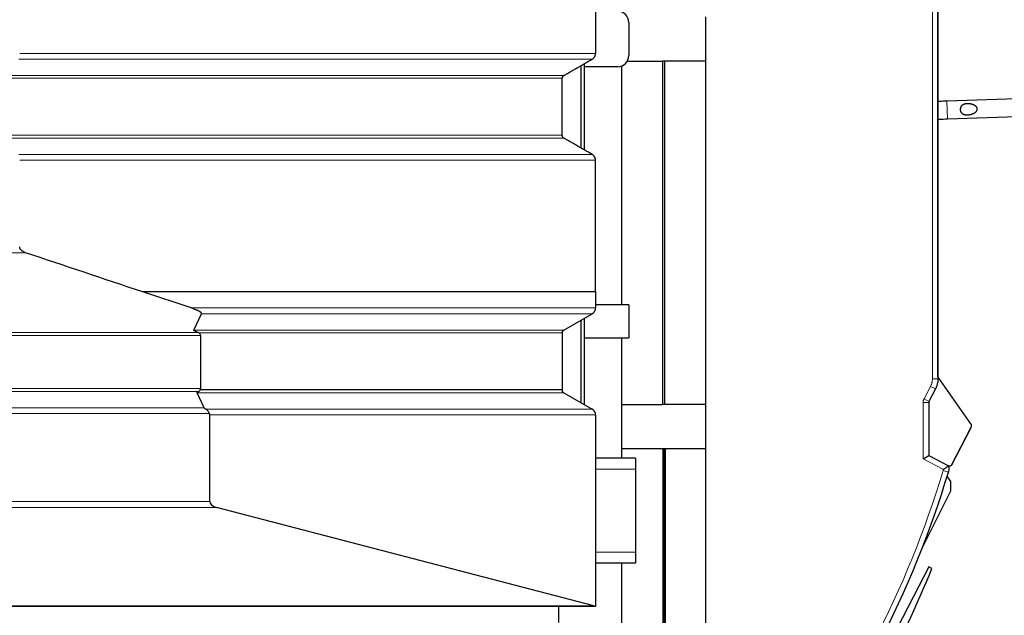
# Model space of a CAD drawing. Header units: inches. Extents: x 0 to 23760, y -13 to 16800.
# Tile 193 of 256: x 12204 to 13092, y 12969 to 13507. Entities that reach past the tile are written whole.
import ezdxf

# ---------------------------------------------------------------- set-up
doc = ezdxf.new("R2010")
doc.units = ezdxf.units.IN
doc.layers.add('1', color=7, linetype='Continuous', true_color=0xffffff)
doc.layers.add('254', color=7, linetype='Continuous', true_color=0xffffff)
doc.styles.add('latin_extended', font='simplex.shx')
doc.dimstyles.get("Standard").update_dxf_attribs({"dimtxt": 0.18, "dimasz": 0.18, "dimexe": 0.18, "dimexo": 0.0625, "dimgap": 0.09, "dimtad": 0, "dimtih": 1, "dimtoh": 1, "dimdec": 4, "dimzin": 0, "dimdsep": 46, "dimtxsty": 'Standard', "dimcen": 0.09, "dimadec": 0, "dimazin": 0, "dimtfac": 1, "dimtdec": 4, "dimtofl": 0, "dimtmove": 0, "dimatfit": 3, "dimfxl": 1, "dimtolj": 1, "dimtzin": 0, "dimarcsym": 0})

# ---------------------------------------------------------------- blocks, each defined once
blk = doc.blocks.new('_U8')
at = {"layer": '254', "color": 3, "linetype": 'Continuous', "lineweight": 13, "transparency": 16777216}
for p, q in [((12007.08, 14837.04), (13646.48, 14837.04)), ((13606.48, 14697.04), (13606.48, 11301.8)), ((11695.49, 11161.8), (13646.48, 11161.8))]:
    blk.add_line(p, q, dxfattribs=at)
at = {"layer": '254', "color": 3, "transparency": 16777216}
for points in [[(13629.82, 14697.04), (13583.15, 14697.04), (13606.48, 14837.04)], [(13583.15, 11301.8), (13629.82, 11301.8), (13606.48, 11161.8)]]:
    blk.add_solid(points, dxfattribs=at)
at = {"layer": 'Defpoints', "color": 0, "transparency": 16777216}
for p in [(11967.08, 14837.04), (11655.49, 11161.8), (13606.48, 11161.8)]:
    blk.add_point(p, dxfattribs=at)
at = {"layer": '254', "color": 2, "lineweight": 13, "transparency": 16777216, "insert": (13396.48, 12752.75), "char_height": 140, "attachment_point": 1, "rotation": 90, "style": 'latin_extended'}
blk.add_mtext('\\A1;3675', dxfattribs=at)

msp = doc.modelspace()

# ---------------------------------------------------------------- linework, layer by layer
at = {"layer": '1', "color": 2, "linetype": 'Continuous', "lineweight": 25}
for p, q in [((12723.523, 13630.302), (12723.523, 13476.898)), ((13032.528, 13608.957), (13032.528, 13183.054)), ((13032.539, 13606.711), (13032.535, 13184.948)), ((13032.535, 13184.949), (13032.539, 13606.711)), ((13032.535, 13184.948), (13032.539, 13606.711)), ((13032.535, 13184.949), (13032.539, 13606.711)), ((13032.535, 13184.949), (13032.539, 13606.711)), ((12822.99, 13469.802), (12822.99, 13509.802)), ((12753.486, 13504.802), (12753.486, 13474.802)), ((12710.486, 13391.318), (12710.486, 13465.905)), ((12713.486, 13389.582), (12713.486, 13467.633)), ((12743.486, 13464.802), (12713.486, 13464.802)), ((12746.94, 13465.413), (12746.94, 13249.803)), ((12752.145, 13469.802), (12783.99, 13469.802)), ((12785.99, 13469.802), (12783.99, 13469.802)), ((12783.99, 13469.802), (12783.99, 13159.802)), ((12823.04, 13469.802), (12785.99, 13469.802)), ((12785.99, 13159.802), (12785.99, 13469.802)), ((12823.04, 13159.802), (12823.04, 13469.802)), ((12693.523, 13402.845), (12693.523, 13454.381)), ((13173.434, 13438.342), (13040.515, 13433.694)), ((13041.074, 13417.704), (13173.993, 13422.352)), ((13041.078, 13417.704), (13041.078, 13417.706)), ((12358.43, 13246.893), (12315.062, 13261.388)), ((12723.523, 13261.388), (12723.523, 13246.893)), ((12753.486, 13249.802), (12723.524, 13249.802)), ((12753.486, 13249.802), (12753.486, 13219.802)), ((12361.01, 13226.979), (12367.962, 13241.702)), ((12695.023, 13226.979), (12720.523, 13241.702)), ((12710.486, 13161.325), (12710.486, 13235.912)), ((12713.486, 13159.592), (12713.486, 13237.643)), ((12367.245, 13174.086), (12367.245, 13222.163)), ((12693.523, 13224.381), (12693.523, 13172.845)), ((12713.486, 13219.802), (12753.486, 13219.802)), ((12746.94, 13219.806), (12746.94, 13159.802)), ((13032.535, 13184.949), (13032.535, 13184.948)), ((13032.535, 13184.949), (13032.535, 13184.949)), ((13032.535, 13184.949), (13032.535, 13184.949)), ((13032.535, 13184.948), (13032.535, 13184.948)), ((13032.721, 13184.381), (13032.721, 13184.381)), ((13062.304, 13142.241), (13032.721, 13184.381)), ((13032.721, 13184.381), (13032.721, 13184.381)), ((13032.721, 13184.381), (13032.721, 13184.381)), ((13062.304, 13142.241), (13032.721, 13184.381)), ((13032.721, 13184.381), (13032.721, 13184.381)), ((12370.181, 13156.766), (12363.924, 13170.247)), ((12693.523, 13172.845), (12366.78, 13172.845)), ((12695.023, 13170.247), (12720.523, 13155.525)), ((13030.268, 13173.82), (13024.416, 13162.578)), ((13024.19, 13161.653), (13024.19, 13113.6)), ((12746.94, 13159.802), (12783.99, 13159.802)), ((12746.99, 13159.802), (12746.99, 13119.802)), ((12785.99, 13159.802), (12783.99, 13159.802)), ((12823.04, 13159.802), (12785.99, 13159.802)), ((12822.99, 13119.802), (12822.99, 13159.802)), ((12375.284, 13072.237), (12375.284, 13150.329)), ((12723.523, 13150.329), (12723.523, 12977.516)), ((13062.51, 13139.132), (13044.746, 13105.008)), ((13044.746, 13105.008), (13062.509, 13139.132)), ((13044.746, 13105.008), (13062.509, 13139.132)), ((13044.746, 13105.008), (13062.51, 13139.132)), ((13044.746, 13105.008), (13062.509, 13139.132)), ((12784.197, 13119.802), (12746.94, 13119.802)), ((12746.94, 13119.802), (12746.94, 13111.301)), ((12786.196, 13119.802), (12784.196, 13119.802)), ((12784.197, 13119.802), (12784.197, 12935.139)), ((12785.783, 13119.802), (12785.783, 12935.139)), ((12785.794, 12935.139), (12785.794, 13119.802)), ((12786.186, 13119.802), (12786.186, 12935.139)), ((12786.196, 13119.802), (12786.197, 13119.802)), ((12786.197, 12935.139), (12786.197, 13119.802)), ((12823.04, 13119.802), (12786.197, 13119.802)), ((12823.04, 12935.139), (12823.04, 13119.802)), ((12759.486, 13111.302), (12723.524, 13111.302)), ((12759.486, 13111.302), (12759.486, 13101.302)), ((13019.19, 13110.566), (13024.19, 13113.6)), ((13024.19, 13113.6), (13042.003, 13104.327)), ((12759.486, 13101.302), (12759.486, 13026.302)), ((13042.017, 13104.348), (13043.924, 13104.472)), ((13042.017, 13104.348), (13043.924, 13104.472)), ((13044.229, 13104.541), (13043.924, 13104.472)), ((13043.924, 13104.472), (13043.924, 13104.472)), ((13043.924, 13104.472), (13043.924, 13104.472)), ((13044.746, 13105.008), (13044.746, 13105.008)), ((13044.746, 13105.008), (13044.746, 13105.008)), ((12721.996, 12977.835), (12381.394, 13066.77)), ((12759.486, 13026.302), (12759.486, 13016.302)), ((12759.486, 13016.302), (12723.524, 13016.302)), ((12746.94, 13016.304), (12746.94, 12935.139)), ((13024.325, 13013.059), (12924.661, 12821.605)), ((13027.045, 13011.457), (13024.325, 13013.059)), ((12723.523, 12977.302), (11828.49, 12977.302)), ((12690.49, 12962.802), (12690.49, 12977.308)), ((12723.523, 12977.302), (12723.523, 12977.516))]:
    msp.add_line(p, q, dxfattribs=at)
at = {"layer": '1', "color": 110, "linetype": 'Continuous', "lineweight": 13}
for p, q in [((13027.528, 13183.054), (13027.528, 13608.957)), ((12720.523, 13471.702), (12203.007, 13471.702)), ((12693.523, 13454.381), (12195.772, 13454.381)), ((12695.023, 13456.979), (12196.174, 13456.979)), ((13041.078, 13417.706), (13040.519, 13433.694)), ((12693.523, 13402.845), (12195.772, 13402.845)), ((12695.024, 13400.247), (12196.174, 13400.247)), ((12720.523, 13385.525), (12203.007, 13385.525)), ((12723.523, 13380.329), (12203.811, 13380.329)), ((11828.49, 13296.839), (12208.996, 13296.839)), ((12723.523, 13246.893), (12358.43, 13246.893)), ((12720.523, 13241.702), (12367.962, 13241.702)), ((11828.49, 13224.759), (12364.7, 13224.759)), ((11828.49, 13222.163), (12367.245, 13222.163)), ((12695.023, 13226.979), (12361.01, 13226.979)), ((12693.523, 13224.381), (12365.547, 13224.381)), ((13032.528, 13183.054), (13027.528, 13183.054)), ((11828.49, 13174.086), (12367.245, 13174.086)), ((11828.49, 13171.488), (12365.296, 13171.488)), ((12695.023, 13170.247), (12363.924, 13170.247)), ((13019.981, 13164.887), (13025.833, 13176.129)), ((13030.268, 13173.82), (13025.833, 13176.129)), ((13024.19, 13161.653), (13019.19, 13161.653)), ((13019.19, 13110.566), (13019.19, 13161.653)), ((13024.416, 13162.578), (13019.981, 13164.887)), ((11828.49, 13156.766), (12370.181, 13156.766)), ((11828.49, 13151.57), (12375.024, 13151.57)), ((12720.523, 13155.525), (12371.861, 13155.525)), ((12375.284, 13150.329), (12723.523, 13150.329)), ((13062.304, 13142.241), (13062.304, 13142.241)), ((13062.304, 13142.241), (13062.304, 13142.241)), ((13062.304, 13142.241), (13062.304, 13142.241)), ((13062.304, 13142.241), (13062.304, 13142.241)), ((13062.509, 13139.132), (13062.51, 13139.132)), ((13062.509, 13139.132), (13062.509, 13139.132)), ((13062.509, 13139.132), (13062.509, 13139.132)), ((13062.51, 13139.132), (13062.51, 13139.132)), ((13037.373, 13101.101), (13019.19, 13110.566)), ((12759.486, 13101.302), (12723.524, 13101.302)), ((13041.971, 13098.686), (13037.182, 13100.124)), ((13043.924, 13104.472), (13043.924, 13104.472)), ((13043.924, 13104.472), (13043.924, 13104.472)), ((13044.746, 13105.008), (13044.746, 13105.008)), ((13044.746, 13105.008), (13044.746, 13105.008)), ((11828.49, 13072.237), (12375.284, 13072.237)), ((11828.49, 13066.77), (12381.394, 13066.77)), ((12759.486, 13026.302), (12723.524, 13026.302)), ((11828.49, 12977.835), (12721.996, 12977.835))]:
    msp.add_line(p, q, dxfattribs=at)
at = {"layer": '1', "color": 2, "linetype": 'Continuous', "lineweight": 25}
for centre, radius, start, end in [((12743.486, 13504.802), 10, 0, 90), ((12743.486, 13474.802), 10, 270, 0), ((13033.535, 13184.962), 1, 180.75092, 215.464042), ((13033.535, 13184.962), 1, 180.750902, 215.464024), ((13059.848, 13140.517), 3, 332.500018, 35.06918), ((13059.848, 13140.517), 3, 332.5, 35.069162), ((12179.884, 13357.517), 900.105, 321.711747, 343.288253), ((13043.859, 13105.47), 1, 273.723669, 332.5), ((13043.859, 13105.47), 1, 273.723669, 332.5), ((11917.176, 13467.736), 1200, 327.348122, 337.651878)]:
    msp.add_arc(centre, radius, start, end, dxfattribs=at)
at = {"layer": '1', "color": 110, "linetype": 'Continuous', "lineweight": 13}
msp.add_arc((12179.884, 13357.517), 895.105, 321.711747, 343.288253, dxfattribs=at)
at = {"layer": '1', "color": 2, "linetype": 'Continuous', "lineweight": 25}
for centre, major_axis, ratio, start_param, end_param in [((12362.049, 13222.163), (-5.196, 0), 0.5773503, 3.1415927, 3.9738821), ((12362.049, 13174.086), (-5.196, 0), 0.5773503, 2.7151144, 3.1415927), ((12393.377, 13151.57), (-23.23, 5.434), 0.1095524, 0.0855698, 0.4130237), ((12385.676, 13072.237), (10.392, 0), 0.5773503, 3.1415927, 4.2876561), ((12726.278, 12983.302), (-10.392, 0), 0.5773503, 1.1460635, 1.3024822)]:
    msp.add_ellipse(centre, major_axis=major_axis, ratio=ratio, start_param=start_param, end_param=end_param, dxfattribs=at)
at = {"layer": '1', "color": 110, "linetype": 'Continuous', "lineweight": 13}
msp.add_open_spline([(12203.811, 13476.898), (12723.523, 13476.898)], degree=1, dxfattribs=at)
at = {"layer": '1', "color": 2, "linetype": 'Continuous', "lineweight": 25}
for points, degree in [([(12695.023, 13456.979), (12707.773, 13464.34), (12720.523, 13471.702)], 2), ([(12720.523, 13385.525), (12707.774, 13392.886), (12695.024, 13400.247)], 2), ([(12723.523, 13261.388), (12723.523, 13320.858), (12723.523, 13380.329)], 2), ([(12315.062, 13261.388), (12279.707, 13273.205), (12244.351, 13285.022), (12208.996, 13296.839)], 3)]:
    msp.add_open_spline(points, degree=degree, dxfattribs=at)
for points, weights in [([(12720.523, 13471.702), (12723.523, 13473.434), (12723.523, 13476.898)], [1, 0.866025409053, 1]), ([(12693.523, 13454.381), (12693.523, 13456.113), (12695.023, 13456.979)], [1, 0.866025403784, 1]), ([(12695.024, 13400.247), (12693.524, 13401.113), (12693.523, 13402.845)], [1, 0.866025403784, 1]), ([(12723.523, 13380.329), (12723.523, 13383.793), (12720.523, 13385.525)], [1, 0.866025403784, 1]), ([(12720.523, 13241.702), (12723.52, 13243.432), (12723.523, 13246.893)], [1, 0.866133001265, 0.999784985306]), ([(12693.523, 13224.381), (12693.523, 13226.113), (12695.023, 13226.979)], [1, 0.866025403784, 1]), ([(12695.023, 13170.247), (12693.523, 13171.113), (12693.523, 13172.845)], [1, 0.86602540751, 1]), ([(12723.523, 13150.329), (12723.523, 13153.793), (12720.523, 13155.525)], [1, 0.866025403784, 1])]:
    msp.add_rational_spline(points, weights, degree=2, dxfattribs=at)
for points, knots in [([(13040.515, 13433.694), (13038.372, 13433.619), (13035.695, 13433.526), (13033.054, 13433.435), (13032.46, 13433.414)], [0, 0, 0, 0, 0.773631, 1, 1, 1, 1]), ([(13053.62, 13423.352), (13053.492, 13423.518), (13053.378, 13423.692), (13053.174, 13424.055), (13053.084, 13424.244), (13052.987, 13424.492), (13052.968, 13424.542), (13052.941, 13424.617), (13052.932, 13424.643), (13052.915, 13424.694), (13052.873, 13424.821), (13052.837, 13424.95), (13052.759, 13425.261), (13052.721, 13425.472), (13052.683, 13425.793), (13052.673, 13425.901), (13052.664, 13426.064), (13052.661, 13426.119), (13052.659, 13426.227), (13052.658, 13426.282), (13052.659, 13426.553), (13052.674, 13426.767), (13052.715, 13427.086), (13052.732, 13427.191), (13052.763, 13427.349), (13052.779, 13427.428), (13052.798, 13427.506), (13052.811, 13427.558), (13052.817, 13427.584), (13052.879, 13427.818), (13052.946, 13428.018), (13053.107, 13428.405), (13053.199, 13428.591), (13053.332, 13428.815), (13053.359, 13428.86), (13053.416, 13428.948), (13053.502, 13429.077), (13053.595, 13429.201), (13053.789, 13429.441), (13053.928, 13429.591), (13054.154, 13429.801), (13054.232, 13429.869), (13054.353, 13429.967), (13054.394, 13429.999), (13054.476, 13430.061), (13054.518, 13430.092), (13054.729, 13430.241), (13054.906, 13430.35), (13055.272, 13430.547), (13055.461, 13430.636), (13055.706, 13430.737), (13055.756, 13430.756), (13055.854, 13430.794), (13056.003, 13430.849), (13056.154, 13430.899), (13056.457, 13430.993), (13056.662, 13431.046), (13057.077, 13431.14), (13057.287, 13431.18), (13057.605, 13431.229), (13057.711, 13431.245), (13057.872, 13431.265), (13057.926, 13431.271), (13058.033, 13431.283), (13058.087, 13431.289), (13058.356, 13431.315), (13058.571, 13431.33), (13059, 13431.35), (13059.215, 13431.355), (13059.643, 13431.354), (13059.856, 13431.349), (13060.283, 13431.33), (13060.709, 13431.301), (13061.134, 13431.255), (13061.453, 13431.213), (13061.559, 13431.198), (13061.771, 13431.166), (13061.876, 13431.149), (13062.192, 13431.094), (13062.4, 13431.052), (13062.813, 13430.961), (13063.017, 13430.911), (13063.423, 13430.801), (13063.624, 13430.741), (13064.022, 13430.61), (13064.219, 13430.54), (13064.609, 13430.387), (13064.802, 13430.305), (13065.04, 13430.193), (13065.088, 13430.171), (13065.182, 13430.124), (13065.23, 13430.101), (13065.371, 13430.029), (13065.463, 13429.979), (13065.738, 13429.824), (13065.917, 13429.715), (13066.178, 13429.537), (13066.263, 13429.476), (13066.389, 13429.381), (13066.431, 13429.348), (13066.514, 13429.282), (13066.555, 13429.249), (13066.757, 13429.078), (13066.909, 13428.934), (13067.123, 13428.702), (13067.191, 13428.623), (13067.323, 13428.458), (13067.386, 13428.373), (13067.475, 13428.241), (13067.518, 13428.173), (13067.56, 13428.104), (13067.587, 13428.058), (13067.6, 13428.034), (13067.665, 13427.916), (13067.713, 13427.82), (13067.798, 13427.623), (13067.836, 13427.522), (13067.884, 13427.368), (13067.907, 13427.289), (13067.926, 13427.21), (13067.938, 13427.157), (13067.943, 13427.13), (13067.99, 13426.889), (13068.007, 13426.674), (13067.997, 13426.404), (13067.991, 13426.323), (13067.982, 13426.241), (13067.975, 13426.187), (13067.972, 13426.16), (13067.951, 13426.025), (13067.928, 13425.919), (13067.872, 13425.711), (13067.839, 13425.609), (13067.781, 13425.458), (13067.76, 13425.408), (13067.728, 13425.334), (13067.717, 13425.309), (13067.694, 13425.26), (13067.635, 13425.139), (13067.571, 13425.022), (13067.461, 13424.841), (13067.402, 13424.752), (13067.278, 13424.581), (13067.213, 13424.497), (13067.112, 13424.375), (13067.077, 13424.334), (13067.006, 13424.255), (13066.97, 13424.216), (13066.788, 13424.023), (13066.635, 13423.879), (13066.315, 13423.609), (13066.149, 13423.481), (13065.806, 13423.241), (13065.63, 13423.128), (13065.357, 13422.967), (13065.265, 13422.915), (13065.08, 13422.814), (13064.987, 13422.765), (13064.705, 13422.623), (13064.515, 13422.535), (13064.13, 13422.369), (13063.935, 13422.292), (13063.541, 13422.146), (13063.342, 13422.078), (13062.94, 13421.952), (13062.737, 13421.893), (13062.326, 13421.784), (13062.119, 13421.734), (13061.857, 13421.676), (13061.805, 13421.665), (13061.7, 13421.643), (13061.542, 13421.611), (13061.384, 13421.582), (13061.068, 13421.527), (13060.857, 13421.495), (13060.434, 13421.439), (13060.222, 13421.416), (13059.797, 13421.378), (13059.584, 13421.365), (13059.158, 13421.347), (13058.944, 13421.343), (13058.516, 13421.346), (13058.301, 13421.353), (13058.032, 13421.37), (13057.978, 13421.374), (13057.87, 13421.383), (13057.816, 13421.387), (13057.654, 13421.403), (13057.547, 13421.414), (13057.228, 13421.455), (13057.017, 13421.489), (13056.601, 13421.574), (13056.395, 13421.624), (13056.091, 13421.713), (13055.99, 13421.745), (13055.84, 13421.797), (13055.79, 13421.815), (13055.692, 13421.852), (13055.643, 13421.871), (13055.4, 13421.97), (13055.212, 13422.058), (13054.85, 13422.257), (13054.676, 13422.366), (13054.467, 13422.518), (13054.426, 13422.549), (13054.344, 13422.613), (13054.304, 13422.646), (13054.185, 13422.746), (13054.031, 13422.885), (13053.888, 13423.034), (13053.784, 13423.151), (13053.734, 13423.21), (13053.684, 13423.27), (13053.652, 13423.311), (13053.636, 13423.332), (13053.62, 13423.352)], [0, 0, 0, 0, 0.015625, 0.015625, 0.03125, 0.03125, 0.0351562, 0.0351562, 0.0371094, 0.0371094, 0.0390625, 0.046875, 0.046875, 0.0625, 0.0625, 0.0703125, 0.0703125, 0.0742187, 0.0742187, 0.078125, 0.078125, 0.09375, 0.09375, 0.1015625, 0.1015625, 0.1054687, 0.1074219, 0.1074219, 0.109375, 0.109375, 0.125, 0.125, 0.140625, 0.140625, 0.1445312, 0.1445312, 0.1484375, 0.15625, 0.15625, 0.171875, 0.171875, 0.1796875, 0.1796875, 0.1835937, 0.1835937, 0.1875, 0.1875, 0.203125, 0.203125, 0.21875, 0.21875, 0.2226562, 0.2226562, 0.2265625, 0.234375, 0.234375, 0.25, 0.25, 0.265625, 0.265625, 0.2734375, 0.2734375, 0.2773438, 0.2773438, 0.28125, 0.28125, 0.296875, 0.296875, 0.3125, 0.3125, 0.328125, 0.328125, 0.34375, 0.359375, 0.359375, 0.3671875, 0.3671875, 0.375, 0.375, 0.390625, 0.390625, 0.40625, 0.40625, 0.421875, 0.421875, 0.4375, 0.4375, 0.453125, 0.453125, 0.4570313, 0.4570313, 0.4609375, 0.4609375, 0.46875, 0.46875, 0.484375, 0.484375, 0.4921875, 0.4921875, 0.4960938, 0.4960938, 0.5, 0.5, 0.515625, 0.515625, 0.5234375, 0.5234375, 0.53125, 0.53125, 0.5351563, 0.5371094, 0.5371094, 0.5390625, 0.5390625, 0.546875, 0.546875, 0.5546875, 0.5546875, 0.5585938, 0.5605469, 0.5605469, 0.5625, 0.5625, 0.578125, 0.578125, 0.5820313, 0.5839844, 0.5839844, 0.5859375, 0.5859375, 0.59375, 0.59375, 0.6015625, 0.6015625, 0.6054688, 0.6054688, 0.6074219, 0.6074219, 0.609375, 0.6171875, 0.6171875, 0.625, 0.625, 0.6328125, 0.6328125, 0.6367188, 0.6367188, 0.640625, 0.640625, 0.65625, 0.65625, 0.671875, 0.671875, 0.6875, 0.6875, 0.6953125, 0.6953125, 0.703125, 0.703125, 0.71875, 0.71875, 0.734375, 0.734375, 0.75, 0.75, 0.765625, 0.765625, 0.78125, 0.78125, 0.7851563, 0.7851563, 0.7890625, 0.796875, 0.796875, 0.8125, 0.8125, 0.828125, 0.828125, 0.84375, 0.84375, 0.859375, 0.859375, 0.875, 0.875, 0.8789063, 0.8789063, 0.8828125, 0.8828125, 0.890625, 0.890625, 0.90625, 0.90625, 0.921875, 0.921875, 0.9296875, 0.9296875, 0.9335938, 0.9335938, 0.9375, 0.9375, 0.953125, 0.953125, 0.96875, 0.96875, 0.9726562, 0.9726562, 0.9765625, 0.9765625, 0.984375, 0.9921875, 0.9921875, 0.9960937, 0.9980469, 0.9980469, 1, 1, 1, 1]), ([(13032.478, 13417.406), (13032.877, 13417.419), (13035.671, 13417.516), (13038.524, 13417.615), (13041.074, 13417.704)], [0, 0, 0, 0, 0.1432449, 1, 1, 1, 1]), ([(12208.996, 13296.839), (12208.703, 13296.937), (12208.414, 13297.044), (12207.844, 13297.281), (12207.564, 13297.411), (12207.15, 13297.624), (12207.013, 13297.698), (12206.742, 13297.853), (12206.608, 13297.934), (12206.343, 13298.104), (12206.212, 13298.193), (12206.018, 13298.334), (12205.954, 13298.382), (12205.826, 13298.48), (12205.763, 13298.53), (12205.576, 13298.683), (12205.455, 13298.79), (12205.219, 13299.013), (12205.104, 13299.129), (12204.939, 13299.312), (12204.884, 13299.374), (12204.778, 13299.502), (12204.727, 13299.567), (12204.576, 13299.766), (12204.482, 13299.904), (12204.308, 13300.19), (12204.229, 13300.339), (12204.122, 13300.572), (12204.088, 13300.652), (12204.041, 13300.774), (12204.026, 13300.815), (12203.998, 13300.897), (12203.984, 13300.939), (12203.92, 13301.146), (12203.88, 13301.315), (12203.826, 13301.66), (12203.812, 13301.835), (12203.811, 13302.014)], [0, 0, 0, 0, 0.125, 0.125, 0.25, 0.25, 0.3125, 0.3125, 0.375, 0.375, 0.4375, 0.4375, 0.46875, 0.46875, 0.5, 0.5, 0.5625, 0.5625, 0.625, 0.625, 0.65625, 0.65625, 0.6875, 0.6875, 0.75, 0.75, 0.8125, 0.8125, 0.84375, 0.84375, 0.859375, 0.859375, 0.875, 0.875, 0.9375, 0.9375, 1, 1, 1, 1]), ([(12723.523, 13261.388), (12675.423, 13261.388), (12627.322, 13261.388), (12531.121, 13261.388), (12483.02, 13261.388), (12394.967, 13261.388), (12355.015, 13261.388), (12315.062, 13261.388)], [0, 0, 0, 0, 0.3532817, 0.3532817, 0.7065634, 0.7065634, 1, 1, 1, 1]), ([(12367.962, 13241.702), (12367.979, 13241.74), (12367.992, 13241.778), (12368.007, 13241.854), (12368.009, 13241.892), (12368.006, 13241.968), (12368.001, 13242.006), (12367.987, 13242.063), (12367.981, 13242.083), (12367.969, 13242.121), (12367.962, 13242.14), (12367.938, 13242.196), (12367.919, 13242.233), (12367.878, 13242.307), (12367.854, 13242.343), (12367.778, 13242.451), (12367.72, 13242.522), (12367.639, 13242.609), (12367.622, 13242.626), (12367.588, 13242.661), (12367.571, 13242.678), (12367.518, 13242.729), (12367.482, 13242.763), (12367.37, 13242.863), (12367.291, 13242.928), (12367.128, 13243.056), (12367.043, 13243.119), (12366.868, 13243.243), (12366.778, 13243.304), (12366.502, 13243.484), (12366.309, 13243.601), (12365.91, 13243.83), (12365.705, 13243.942), (12365.283, 13244.162), (12365.068, 13244.27), (12364.632, 13244.481), (12364.411, 13244.584), (12363.963, 13244.788), (12363.736, 13244.888), (12363.278, 13245.086), (12363.047, 13245.183), (12362.347, 13245.471), (12361.872, 13245.658), (12360.909, 13246.024), (12360.42, 13246.202), (12359.433, 13246.553), (12358.934, 13246.724), (12358.43, 13246.893)], [0, 0, 0, 0, 0.015625, 0.015625, 0.03125, 0.03125, 0.046875, 0.046875, 0.0546875, 0.0546875, 0.0625, 0.0625, 0.078125, 0.078125, 0.09375, 0.09375, 0.125, 0.125, 0.1328125, 0.1328125, 0.140625, 0.140625, 0.15625, 0.15625, 0.1875, 0.1875, 0.21875, 0.21875, 0.25, 0.25, 0.3125, 0.3125, 0.375, 0.375, 0.4375, 0.4375, 0.5, 0.5, 0.5625, 0.5625, 0.625, 0.625, 0.75, 0.75, 0.875, 0.875, 1, 1, 1, 1]), ([(12364.7, 13224.759), (12364.499, 13224.832), (12364.3, 13224.907), (12363.907, 13225.059), (12363.713, 13225.137), (12363.331, 13225.295), (12363.143, 13225.376), (12362.865, 13225.501), (12362.774, 13225.543), (12362.593, 13225.629), (12362.504, 13225.672), (12362.328, 13225.76), (12362.241, 13225.805), (12362.071, 13225.896), (12361.988, 13225.942), (12361.826, 13226.036), (12361.747, 13226.084), (12361.594, 13226.182), (12361.52, 13226.233), (12361.381, 13226.336), (12361.315, 13226.389), (12361.24, 13226.457), (12361.225, 13226.471), (12361.197, 13226.499), (12361.183, 13226.513), (12361.143, 13226.555), (12361.118, 13226.584), (12361.074, 13226.642), (12361.054, 13226.671), (12361.021, 13226.731), (12361.008, 13226.761), (12360.997, 13226.8), (12360.995, 13226.807), (12360.991, 13226.823), (12360.99, 13226.831), (12360.987, 13226.854), (12360.986, 13226.87), (12360.988, 13226.917), (12360.995, 13226.948), (12361.01, 13226.979)], [0, 0, 0, 0, 0.125, 0.125, 0.25, 0.25, 0.375, 0.375, 0.4375, 0.4375, 0.5, 0.5, 0.5625, 0.5625, 0.625, 0.625, 0.6875, 0.6875, 0.75, 0.75, 0.8125, 0.8125, 0.828125, 0.828125, 0.84375, 0.84375, 0.875, 0.875, 0.90625, 0.90625, 0.9375, 0.9375, 0.9453125, 0.9453125, 0.953125, 0.953125, 0.96875, 0.96875, 1, 1, 1, 1]), ([(12365.547, 13224.381), (12365.407, 13224.455), (12365.267, 13224.523), (12364.985, 13224.649), (12364.843, 13224.707), (12364.7, 13224.759)], [0, 0, 0, 0, 0.5, 0.5, 1, 1, 1, 1]), ([(13032.528, 13183.054), (13032.528, 13182.652), (13032.504, 13181.85), (13032.431, 13181.051), (13032.371, 13180.553), (13032.358, 13180.454), (13032.331, 13180.255), (13032.317, 13180.155), (13032.272, 13179.857), (13032.239, 13179.66), (13032.131, 13179.07), (13031.964, 13178.29), (13031.646, 13177.14), (13031.259, 13176.011), (13030.956, 13175.272), (13030.751, 13174.814), (13030.71, 13174.723), (13030.625, 13174.541), (13030.582, 13174.45), (13030.451, 13174.178), (13030.361, 13173.999), (13030.268, 13173.82)], [0, 0, 0, 0, 0.125, 0.25, 0.25, 0.28125, 0.28125, 0.3125, 0.3125, 0.375, 0.375, 0.5, 0.625, 0.75, 0.875, 0.875, 0.90625, 0.90625, 0.9375, 0.9375, 1, 1, 1, 1]), ([(12363.924, 13170.247), (12363.91, 13170.278), (12363.903, 13170.308), (12363.901, 13170.369), (12363.905, 13170.4), (12363.918, 13170.446), (12363.924, 13170.461), (12363.937, 13170.491), (12363.944, 13170.506), (12363.968, 13170.551), (12363.988, 13170.58), (12364.031, 13170.637), (12364.056, 13170.665), (12364.095, 13170.707), (12364.108, 13170.721), (12364.137, 13170.748), (12364.151, 13170.762), (12364.225, 13170.829), (12364.289, 13170.881), (12364.424, 13170.982), (12364.496, 13171.031), (12364.644, 13171.127), (12364.721, 13171.174), (12364.879, 13171.266), (12364.96, 13171.312), (12365.125, 13171.401), (12365.21, 13171.445), (12365.296, 13171.488)], [0, 0, 0, 0, 0.0625, 0.0625, 0.125, 0.125, 0.15625, 0.15625, 0.1875, 0.1875, 0.25, 0.25, 0.3125, 0.3125, 0.34375, 0.34375, 0.375, 0.375, 0.5, 0.5, 0.625, 0.625, 0.75, 0.75, 0.875, 0.875, 1, 1, 1, 1]), ([(12365.296, 13171.488), (12365.437, 13171.559), (12365.571, 13171.641), (12365.829, 13171.826), (12365.953, 13171.93), (12366.135, 13172.102), (12366.195, 13172.163), (12366.284, 13172.257), (12366.314, 13172.289), (12366.373, 13172.354), (12366.402, 13172.387), (12366.548, 13172.555), (12366.663, 13172.697), (12366.78, 13172.845)], [0, 0, 0, 0, 0.25, 0.25, 0.5, 0.5, 0.625, 0.625, 0.6875, 0.6875, 0.75, 0.75, 1, 1, 1, 1]), ([(13024.416, 13162.578), (13024.379, 13162.506), (13024.346, 13162.433), (13024.303, 13162.32), (13024.29, 13162.281), (13024.267, 13162.205), (13024.256, 13162.166), (13024.228, 13162.05), (13024.213, 13161.972), (13024.194, 13161.814), (13024.19, 13161.734), (13024.19, 13161.653)], [0, 0, 0, 0, 0.25, 0.25, 0.375, 0.375, 0.5, 0.5, 0.75, 0.75, 1, 1, 1, 1]), ([(12375.024, 13151.57), (12374.935, 13151.78), (12374.844, 13151.986), (12374.652, 13152.392), (12374.552, 13152.591), (12374.342, 13152.98), (12374.232, 13153.17), (12374.086, 13153.403), (12374.057, 13153.449), (12373.997, 13153.54), (12373.966, 13153.586), (12373.874, 13153.72), (12373.811, 13153.808), (12373.618, 13154.065), (12373.484, 13154.228), (12373.202, 13154.537), (12373.054, 13154.683), (12372.82, 13154.888), (12372.739, 13154.954), (12372.616, 13155.05), (12372.574, 13155.082), (12372.489, 13155.143), (12372.446, 13155.174), (12372.23, 13155.321), (12372.05, 13155.428), (12371.861, 13155.525)], [0, 0, 0, 0, 0.125, 0.125, 0.25, 0.25, 0.375, 0.375, 0.40625, 0.40625, 0.4375, 0.4375, 0.5, 0.5, 0.625, 0.625, 0.75, 0.75, 0.8125, 0.8125, 0.84375, 0.84375, 0.875, 0.875, 1, 1, 1, 1]), ([(12375.284, 13150.329), (12375.284, 13150.543), (12375.261, 13150.754), (12375.195, 13151.064), (12375.168, 13151.167), (12375.119, 13151.319), (12375.102, 13151.37), (12375.065, 13151.47), (12375.045, 13151.52), (12375.024, 13151.57)], [0, 0, 0, 0, 0.5, 0.5, 0.75, 0.75, 0.875, 0.875, 1, 1, 1, 1]), ([(13042.003, 13104.327), (13042.002, 13104.326), (13041.994, 13104.32), (13041.964, 13104.296), (13041.941, 13104.277), (13041.88, 13104.227), (13041.842, 13104.196), (13041.75, 13104.122), (13041.698, 13104.08), (13041.579, 13103.984), (13041.513, 13103.932), (13041.367, 13103.816), (13041.288, 13103.754), (13041.115, 13103.619), (13041.024, 13103.548), (13040.831, 13103.399), (13040.729, 13103.322), (13040.515, 13103.161), (13040.403, 13103.077), (13040.256, 13102.969), (13040.227, 13102.947), (13040.167, 13102.903), (13040.077, 13102.838), (13039.985, 13102.771), (13039.798, 13102.637), (13039.67, 13102.547), (13039.407, 13102.364), (13039.273, 13102.272), (13039.1, 13102.156), (13039.065, 13102.132), (13038.995, 13102.086), (13038.96, 13102.063), (13038.854, 13101.993), (13038.783, 13101.946), (13038.568, 13101.808), (13038.423, 13101.716), (13038.129, 13101.536), (13037.981, 13101.447), (13037.755, 13101.315), (13037.641, 13101.25), (13037.507, 13101.175), (13037.45, 13101.143), (13037.411, 13101.122), (13037.392, 13101.111), (13037.373, 13101.101)], [0, 0, 0, 0, 0.0586669, 0.0586669, 0.1214225, 0.1214225, 0.184178, 0.184178, 0.2469335, 0.2469335, 0.3096891, 0.3096891, 0.3724446, 0.3724446, 0.4352002, 0.4352002, 0.4979557, 0.4979557, 0.5607112, 0.5607112, 0.5764001, 0.5764001, 0.592089, 0.6234668, 0.6234668, 0.6862223, 0.6862223, 0.7489778, 0.7489778, 0.7646667, 0.7646667, 0.7803556, 0.7803556, 0.8117334, 0.8117334, 0.8744889, 0.8744889, 0.9372445, 0.9372445, 0.9686222, 0.9843111, 0.9921556, 0.9921556, 1, 1, 1, 1]), ([(13042.003, 13104.327), (13042.007, 13104.313), (13042.011, 13104.299), (13042.019, 13104.27), (13042.031, 13104.227), (13042.059, 13104.126), (13042.111, 13103.924), (13042.151, 13103.75), (13042.225, 13103.4), (13042.266, 13103.165), (13042.315, 13102.81), (13042.329, 13102.691), (13042.354, 13102.454), (13042.364, 13102.335), (13042.387, 13101.978), (13042.395, 13101.74), (13042.393, 13101.382), (13042.39, 13101.263), (13042.382, 13101.084), (13042.379, 13101.024), (13042.372, 13100.905), (13042.352, 13100.607), (13042.265, 13099.84), (13042.109, 13099.144), (13041.971, 13098.686)], [0, 0, 0, 0, 0.0078125, 0.0078125, 0.015625, 0.03125, 0.0625, 0.125, 0.125, 0.25, 0.25, 0.3125, 0.3125, 0.375, 0.375, 0.5, 0.5, 0.5625, 0.5625, 0.59375, 0.59375, 0.625, 0.75, 1, 1, 1, 1])]:
    msp.add_open_spline(points, degree=3, knots=knots, dxfattribs=at)
at = {"layer": '1', "color": 110, "linetype": 'Continuous', "lineweight": 13}
for points, knots in [([(13025.833, 13176.129), (13025.973, 13176.397), (13026.234, 13176.939), (13026.461, 13177.491), (13026.776, 13178.328), (13026.953, 13178.897), (13027.166, 13179.767), (13027.229, 13180.06), (13027.31, 13180.503), (13027.335, 13180.651), (13027.369, 13180.875), (13027.38, 13180.95), (13027.4, 13181.099), (13027.41, 13181.174), (13027.491, 13181.848), (13027.528, 13182.45), (13027.528, 13183.054)], [0, 0, 0, 0, 0.125, 0.25, 0.25, 0.5, 0.5, 0.625, 0.625, 0.6875, 0.6875, 0.71875, 0.71875, 0.75, 0.75, 1, 1, 1, 1]), ([(13019.19, 13161.653), (13019.19, 13161.935), (13019.207, 13162.214), (13019.273, 13162.767), (13019.323, 13163.041), (13019.422, 13163.447), (13019.459, 13163.582), (13019.521, 13163.783), (13019.543, 13163.85), (13019.588, 13163.983), (13019.612, 13164.05), (13019.736, 13164.379), (13019.851, 13164.636), (13019.981, 13164.887)], [0, 0, 0, 0, 0.25, 0.25, 0.5, 0.5, 0.625, 0.625, 0.6875, 0.6875, 0.75, 0.75, 1, 1, 1, 1]), ([(13037.182, 13100.124), (13037.23, 13100.283), (13037.27, 13100.445), (13037.334, 13100.77), (13037.357, 13100.935), (13037.373, 13101.101)], [0, 0, 0, 0, 0.5, 0.5, 1, 1, 1, 1])]:
    msp.add_open_spline(points, degree=3, knots=knots, dxfattribs=at)
at = {"layer": '254', "color": 2, "linetype": 'Continuous', "lineweight": 25}
for p, q in [((13044.214, 13090.107), (13040.816, 13094.87)), ((13044.221, 13081.636), (13044.214, 13090.107)), ((13018.523, 13030.603), (13044.221, 13081.636))]:
    msp.add_line(p, q, dxfattribs=at)

# ---------------------------------------------------------------- dimensions: what is measured, and where the dimension line sits
at = {"layer": '254', "color": 2, "linetype": 'Continuous', "lineweight": 13}
dim = msp.add_linear_dim(base=(13606.485, 11161.802), p1=(11967.077, 14837.037), p2=(11655.49, 11161.802), angle=90, dimstyle='Standard', override={"dimscale": 40, "dimtxt": 3.5, "dimasz": 3.5, "dimexe": 1, "dimexo": 1, "dimgap": 1.75, "dimtad": 1, "dimtih": 0, "dimtoh": 0, "dimdec": 0, "dimlfac": 1, "dimzin": 8, "dimdsep": 46, "dimlunit": 2, "dimtxsty": 'latin_extended', "dimsah": 1, "dimse1": 0, "dimse2": 0, "dimsd1": 0, "dimsd2": 0, "dimclrd": 3, "dimclre": 3, "dimclrt": 2, "dimtol": 0, "dimtm": -0.1, "dimtfac": 0.714286, "dimtdec": 3, "dimtofl": 1, "dimtmove": 0, "dimtzin": 8, "dimlwd": 13, "dimlwe": 13}, dxfattribs=at)
dim.commit()
dim.dimension.update_dxf_attribs({"geometry": '_U8', "text_midpoint": (13606.485, 12999.419), "dimtype": 160})

doc.saveas('drawing.dxf')
